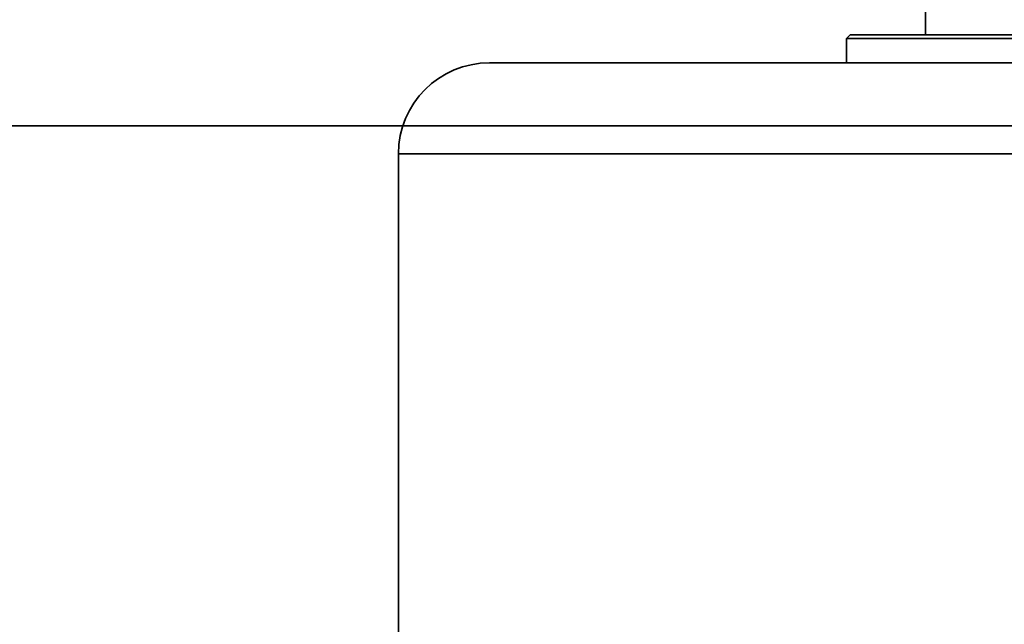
# Model space of a CAD drawing. Header units: millimetres. Extents: x 42175 to 97175, y 10092 to 468192.
# Tile 82 of 256: x 62854 to 62935, y 25557 to 25606. Entities that reach past the tile are written whole.
import ezdxf

# ---------------------------------------------------------------- set-up
doc = ezdxf.new("R2010")
doc.units = ezdxf.units.MM
doc.header["$XCLIPFRAME"] = 2
doc.layers.add('EC-MTR_250-0_7OBJ', color=8, linetype='Continuous')
picture_1 = doc.add_image_def('image1.bmp', size_in_pixel=(951, 911))

msp = doc.modelspace()

# ---------------------------------------------------------------- linework, layer by layer
at = {"color": 8, "linetype": 'Continuous', "lineweight": 35, "ltscale": 100}
for p, q in [((62934.066, 25597.628), (61551.759, 25597.628)), ((63368.759, 25597.628), (62934.066, 25597.628))]:
    msp.add_line(p, q, dxfattribs=at)
at = {"layer": 'EC-MTR_250-0_7OBJ', "color": 8, "linetype": 'Continuous', "lineweight": 35, "ltscale": 100}
for p, q in [((62928.742, 25608.127), (62928.742, 25605.127)), ((62922.542, 25605.127), (62922.242, 25604.827)), ((62922.242, 25604.827), (62922.242, 25602.827)), ((62922.242, 25604.827), (62950.242, 25604.827)), ((62922.542, 25605.127), (62928.742, 25605.127)), ((62928.742, 25605.127), (62943.742, 25605.127)), ((62892.892, 25602.827), (62922.242, 25602.827)), ((62922.242, 25602.827), (62950.242, 25602.827)), ((62885.392, 25536.827), (62885.392, 25595.327)), ((62885.392, 25595.327), (62987.092, 25595.327))]:
    msp.add_line(p, q, dxfattribs=at)
msp.add_arc((62892.892, 25595.327), 7.5, 90, 180, dxfattribs=at)

# ---------------------------------------------------------------- pictures from other files: only their frames are drawn
at = {"color": 8, "lineweight": 13}
image = msp.add_image(picture_1, insert=(61504.134, 26425.821), size_in_units=(1986.021, 1904.625), rotation=-90, dxfattribs=at)
image.set_boundary_path([(-0.5, -0.5), (950.5, 910.5)])

doc.saveas('drawing.dxf')
